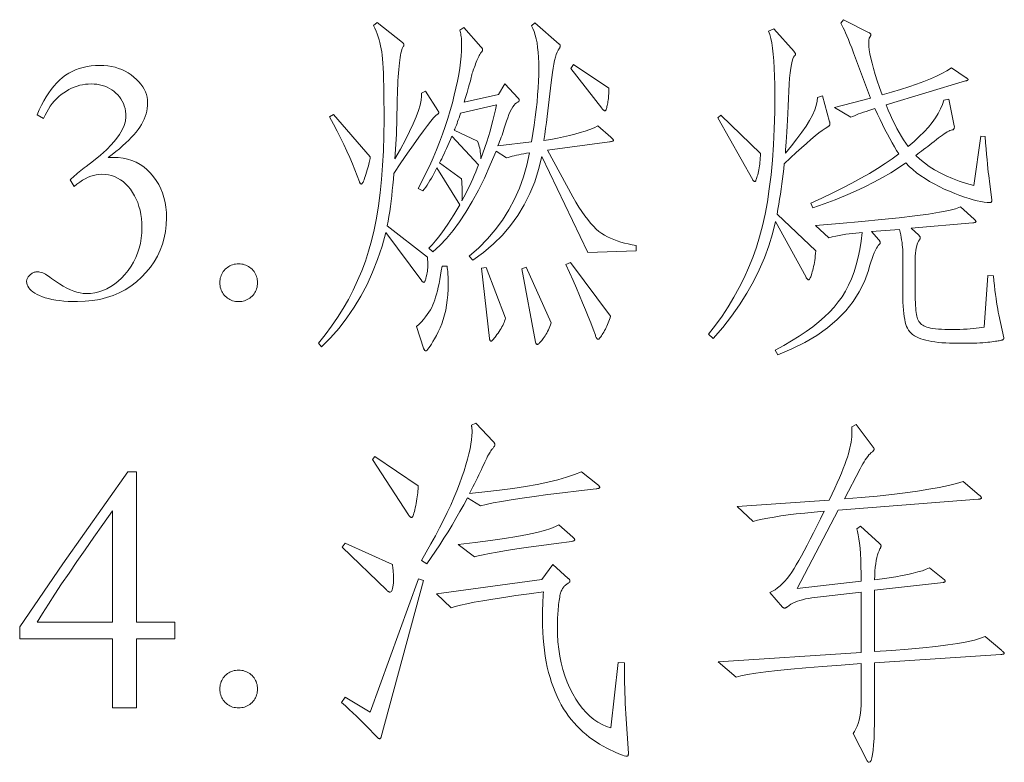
# Model space of a CAD drawing. Extents: x 0 to 1189, y 0 to 841.
# Tile 9 of 132: x 30 to 44, y 69 to 80. Entities that reach past the tile are written whole.
import ezdxf

# ---------------------------------------------------------------- set-up
doc = ezdxf.new("R2010")
doc.units = 0

msp = doc.modelspace()

# ---------------------------------------------------------------- linework, layer by layer
at = {"color": 7, "lineweight": 13}
for points in [[(36.235, 78.595), (36.238, 78.591), (36.24, 78.587), (36.243, 78.583), (36.245, 78.579), (36.246, 78.576), (36.248, 78.573), (36.249, 78.569), (36.25, 78.566), (36.25, 78.563), (36.25, 78.561), (36.25, 78.558), (36.25, 78.556), (36.248, 78.553), (36.247, 78.551), (36.245, 78.548), (36.243, 78.546), (36.24, 78.544), (36.237, 78.541), (36.233, 78.539), (36.229, 78.537), (36.207, 78.52), (36.175, 78.487), (36.135, 78.44), (36.085, 78.376), (36.026, 78.298), (35.958, 78.204), (35.881, 78.095), (35.795, 77.971), (35.7, 77.831), (35.596, 77.676), (35.589, 77.592), (35.582, 77.509), (35.574, 77.428), (35.565, 77.35), (35.556, 77.273), (35.546, 77.198), (35.536, 77.124), (35.525, 77.053), (35.513, 76.984), (35.501, 76.916), (36.087, 76.457), (36.088, 76.424), (36.09, 76.392), (36.09, 76.362), (36.09, 76.333), (36.089, 76.306), (36.087, 76.28), (36.085, 76.255), (36.082, 76.232), (36.078, 76.211), (36.074, 76.19), (36.069, 76.172), (36.064, 76.155), (36.06, 76.141), (36.056, 76.128), (36.052, 76.117), (36.048, 76.108), (36.044, 76.102), (36.041, 76.097), (36.037, 76.094), (36.034, 76.093), (36.031, 76.093), (36.028, 76.094), (36.024, 76.095), (36.021, 76.096), (36.018, 76.098), (36.015, 76.1), (36.012, 76.103), (36.009, 76.106), (36.005, 76.11), (36.002, 76.114), (35.48, 76.816), (35.424, 76.617), (35.359, 76.425), (35.287, 76.241), (35.206, 76.063), (35.117, 75.893), (35.019, 75.731), (34.913, 75.575), (34.799, 75.427), (34.676, 75.287), (34.545, 75.153), (34.498, 75.206), (34.596, 75.329), (34.689, 75.454), (34.776, 75.582), (34.858, 75.712), (34.934, 75.845), (35.004, 75.98), (35.069, 76.118), (35.128, 76.258), (35.181, 76.401), (35.229, 76.547), (35.272, 76.698), (35.31, 76.858), (35.343, 77.027), (35.372, 77.206), (35.397, 77.393), (35.417, 77.589), (35.433, 77.794), (35.444, 78.008), (35.451, 78.231), (35.453, 78.463), (35.453, 78.598), (35.452, 78.723), (35.451, 78.84), (35.449, 78.947), (35.447, 79.045), (35.444, 79.134), (35.44, 79.214), (35.436, 79.284), (35.432, 79.345), (35.427, 79.397), (35.421, 79.445), (35.413, 79.491), (35.404, 79.536), (35.394, 79.581), (35.382, 79.624), (35.369, 79.667), (35.354, 79.709), (35.337, 79.75), (35.319, 79.791), (35.3, 79.83), (35.353, 79.873), (35.722, 79.582), (35.726, 79.579), (35.73, 79.576), (35.733, 79.573), (35.736, 79.57), (35.738, 79.566), (35.74, 79.563), (35.742, 79.56), (35.743, 79.557), (35.743, 79.554), (35.744, 79.551), (35.743, 79.547), (35.743, 79.544), (35.743, 79.541), (35.742, 79.539), (35.741, 79.536), (35.74, 79.533), (35.738, 79.531), (35.737, 79.529), (35.735, 79.526), (35.733, 79.524), (35.726, 79.513), (35.719, 79.498), (35.712, 79.479), (35.706, 79.456), (35.699, 79.429), (35.693, 79.399), (35.688, 79.364), (35.682, 79.326), (35.677, 79.285), (35.672, 79.239), (35.668, 79.19), (35.664, 79.138), (35.66, 79.084), (35.656, 79.027), (35.653, 78.967), (35.65, 78.904), (35.648, 78.838), (35.646, 78.769), (35.645, 78.698), (35.643, 78.624), (35.642, 78.549), (35.64, 78.474), (35.638, 78.399), (35.636, 78.325), (35.633, 78.251), (35.629, 78.178), (35.626, 78.105), (35.621, 78.032), (35.617, 77.96), (35.612, 77.888), (35.692, 78.032), (35.764, 78.166), (35.826, 78.289), (35.879, 78.401), (35.922, 78.503), (35.956, 78.593), (35.98, 78.673), (35.995, 78.742), (36.001, 78.801), (35.997, 78.848), (36.055, 78.875)], [(39.127, 76.552), (38.42, 76.526), (37.75, 77.925), (37.704, 77.737), (37.647, 77.557), (37.577, 77.385), (37.495, 77.222), (37.401, 77.067), (37.295, 76.92), (37.176, 76.781), (37.045, 76.651), (36.902, 76.529), (36.747, 76.415), (36.694, 76.473), (36.832, 76.595), (36.959, 76.724), (37.074, 76.859), (37.179, 77), (37.272, 77.147), (37.354, 77.301), (37.425, 77.461), (37.484, 77.627), (37.533, 77.799), (37.57, 77.977), (37.529, 77.971), (37.489, 77.964), (37.452, 77.957), (37.416, 77.95), (37.381, 77.943), (37.349, 77.936), (37.318, 77.928), (37.29, 77.92), (37.263, 77.912), (37.238, 77.903), (37.084, 78.004), (37, 77.801), (36.914, 77.611), (36.827, 77.433), (36.737, 77.267), (36.646, 77.114), (36.554, 76.974), (36.459, 76.846), (36.363, 76.73), (36.265, 76.627), (36.166, 76.536), (36.108, 76.589), (36.155, 76.641), (36.202, 76.695), (36.248, 76.752), (36.294, 76.812), (36.339, 76.874), (36.383, 76.939), (36.427, 77.006), (36.471, 77.076), (36.514, 77.148), (36.557, 77.222), (36.224, 77.761), (36.204, 77.72), (36.184, 77.682), (36.163, 77.644), (36.143, 77.608), (36.122, 77.574), (36.102, 77.54), (36.081, 77.509), (36.06, 77.479), (36.039, 77.45), (36.018, 77.423), (35.949, 77.46), (36.008, 77.571), (36.064, 77.683), (36.118, 77.795), (36.169, 77.907), (36.217, 78.02), (36.262, 78.134), (36.305, 78.248), (36.345, 78.362), (36.382, 78.477), (36.417, 78.592), (36.448, 78.706), (36.477, 78.815), (36.501, 78.92), (36.523, 79.021), (36.541, 79.118), (36.556, 79.211), (36.568, 79.299), (36.576, 79.384), (36.581, 79.464), (36.583, 79.54), (36.583, 79.568), (36.582, 79.594), (36.581, 79.62), (36.579, 79.644), (36.576, 79.667), (36.573, 79.688), (36.57, 79.708), (36.566, 79.727), (36.562, 79.745), (36.557, 79.762), (36.615, 79.799), (36.863, 79.519), (36.868, 79.514), (36.872, 79.509), (36.876, 79.504), (36.88, 79.499), (36.883, 79.495), (36.885, 79.491), (36.887, 79.487), (36.888, 79.483), (36.889, 79.48), (36.889, 79.477), (36.889, 79.473), (36.888, 79.47), (36.887, 79.467), (36.886, 79.463), (36.884, 79.459), (36.882, 79.456), (36.879, 79.452), (36.876, 79.448), (36.872, 79.444), (36.868, 79.44), (36.864, 79.434), (36.858, 79.427), (36.853, 79.418), (36.846, 79.407), (36.84, 79.393), (36.832, 79.378), (36.824, 79.361), (36.816, 79.342), (36.806, 79.32), (36.797, 79.297), (36.787, 79.273), (36.778, 79.249), (36.769, 79.226), (36.761, 79.203), (36.753, 79.18), (36.746, 79.158), (36.739, 79.136), (36.733, 79.115), (36.728, 79.094), (36.723, 79.073), (36.718, 79.051), (36.711, 79.026), (36.704, 78.997), (36.695, 78.966), (36.685, 78.932), (36.674, 78.895), (36.662, 78.855), (36.649, 78.812), (36.635, 78.766), (36.62, 78.716), (37.121, 78.827), (37.211, 78.98), (37.406, 78.775), (37.409, 78.771), (37.412, 78.768), (37.415, 78.765), (37.417, 78.762), (37.418, 78.759), (37.42, 78.756), (37.421, 78.752), (37.422, 78.749), (37.422, 78.746), (37.422, 78.743), (37.422, 78.74), (37.421, 78.737), (37.42, 78.734), (37.419, 78.731), (37.417, 78.728), (37.415, 78.726), (37.412, 78.723), (37.409, 78.721), (37.405, 78.719), (37.401, 78.716), (37.383, 78.706), (37.365, 78.691), (37.347, 78.671), (37.329, 78.645), (37.31, 78.613), (37.292, 78.577), (37.273, 78.535), (37.254, 78.488), (37.235, 78.436), (37.216, 78.379), (37.209, 78.352), (37.2, 78.324), (37.191, 78.296), (37.182, 78.267), (37.172, 78.237), (37.161, 78.207), (37.149, 78.176), (37.137, 78.144), (37.124, 78.111), (37.111, 78.078), (37.602, 78.136), (37.622, 78.259), (37.64, 78.379), (37.656, 78.496), (37.669, 78.608), (37.681, 78.716), (37.69, 78.821), (37.698, 78.922), (37.703, 79.019), (37.706, 79.113), (37.707, 79.202), (37.706, 79.287), (37.703, 79.367), (37.698, 79.442), (37.69, 79.512), (37.681, 79.577), (37.669, 79.637), (37.656, 79.691), (37.64, 79.741), (37.622, 79.786), (37.602, 79.825), (37.649, 79.867), (38.003, 79.561), (38.006, 79.559), (38.009, 79.557), (38.011, 79.554), (38.013, 79.552), (38.015, 79.549), (38.016, 79.547), (38.017, 79.544), (38.018, 79.541), (38.019, 79.538), (38.019, 79.535), (38.019, 79.531), (38.018, 79.528), (38.017, 79.524), (38.016, 79.52), (38.015, 79.516), (38.013, 79.512), (38.011, 79.507), (38.009, 79.503), (38.006, 79.498), (38.003, 79.492), (37.989, 79.47), (37.975, 79.442), (37.962, 79.408), (37.949, 79.368), (37.937, 79.322), (37.926, 79.269), (37.915, 79.211), (37.905, 79.146), (37.896, 79.076), (37.887, 78.999), (37.878, 78.919), (37.869, 78.838), (37.86, 78.756), (37.85, 78.673), (37.839, 78.589), (37.829, 78.504), (37.817, 78.419), (37.806, 78.332), (37.794, 78.245), (37.781, 78.157), (37.881, 78.173), (37.977, 78.191), (38.067, 78.209), (38.153, 78.229), (38.234, 78.249), (38.31, 78.271), (38.382, 78.294), (38.449, 78.317), (38.511, 78.342), (38.568, 78.368), (38.758, 78.204), (38.765, 78.198), (38.771, 78.192), (38.777, 78.187), (38.782, 78.182), (38.786, 78.177), (38.789, 78.173), (38.792, 78.169), (38.793, 78.166), (38.795, 78.162), (38.795, 78.16), (38.794, 78.157), (38.793, 78.154), (38.79, 78.152), (38.786, 78.149), (38.78, 78.147), (38.774, 78.145), (38.766, 78.142), (38.758, 78.14), (38.748, 78.138), (38.737, 78.136), (37.834, 78.014), (38.204, 77.339), (38.248, 77.261), (38.291, 77.189), (38.335, 77.122), (38.377, 77.061), (38.419, 77.005), (38.461, 76.954), (38.502, 76.909), (38.543, 76.869), (38.583, 76.835), (38.623, 76.805), (38.664, 76.78), (38.707, 76.756), (38.752, 76.734), (38.799, 76.714), (38.848, 76.696), (38.9, 76.679), (38.953, 76.665), (39.009, 76.652), (39.067, 76.641), (39.127, 76.631)], [(44.206, 78.215), (44.213, 78.122), (44.22, 78.035), (44.227, 77.955), (44.234, 77.88), (44.24, 77.812), (44.246, 77.751), (44.252, 77.695), (44.258, 77.646), (44.264, 77.603), (44.269, 77.566), (44.306, 77.291), (44.306, 77.284), (44.305, 77.278), (44.303, 77.272), (44.301, 77.267), (44.298, 77.263), (44.295, 77.26), (44.291, 77.257), (44.286, 77.256), (44.281, 77.255), (44.275, 77.254), (44.234, 77.256), (44.19, 77.261), (44.142, 77.269), (44.09, 77.28), (44.033, 77.295), (43.972, 77.313), (43.908, 77.334), (43.839, 77.359), (43.766, 77.387), (43.689, 77.418), (43.611, 77.451), (43.536, 77.487), (43.465, 77.524), (43.396, 77.562), (43.331, 77.603), (43.269, 77.645), (43.209, 77.688), (43.153, 77.734), (43.1, 77.781), (43.05, 77.83), (42.944, 77.757), (42.832, 77.687), (42.713, 77.618), (42.588, 77.55), (42.456, 77.484), (42.317, 77.419), (42.173, 77.356), (42.021, 77.294), (41.863, 77.234), (41.698, 77.175), (41.667, 77.244), (41.827, 77.317), (41.98, 77.391), (42.126, 77.463), (42.265, 77.536), (42.396, 77.608), (42.521, 77.679), (42.639, 77.751), (42.75, 77.821), (42.853, 77.892), (42.949, 77.962), (42.917, 78.013), (42.885, 78.067), (42.852, 78.125), (42.818, 78.186), (42.783, 78.251), (42.748, 78.318), (42.712, 78.389), (42.676, 78.463), (42.639, 78.541), (42.601, 78.621), (42.556, 78.608), (42.513, 78.594), (42.472, 78.581), (42.434, 78.568), (42.398, 78.555), (42.364, 78.543), (42.333, 78.531), (42.304, 78.518), (42.277, 78.506), (42.253, 78.495), (42.015, 78.637), (42.538, 78.775), (42.29, 79.434), (42.263, 79.504), (42.238, 79.568), (42.215, 79.626), (42.194, 79.678), (42.175, 79.723), (42.157, 79.763), (42.141, 79.797), (42.127, 79.825), (42.115, 79.846), (42.105, 79.862), (42.142, 79.915), (42.517, 79.725), (42.522, 79.722), (42.526, 79.718), (42.53, 79.715), (42.533, 79.712), (42.536, 79.71), (42.539, 79.707), (42.541, 79.704), (42.542, 79.701), (42.543, 79.698), (42.543, 79.696), (42.543, 79.693), (42.542, 79.69), (42.542, 79.687), (42.54, 79.684), (42.539, 79.681), (42.537, 79.677), (42.535, 79.673), (42.533, 79.67), (42.53, 79.666), (42.527, 79.661), (42.524, 79.657), (42.521, 79.651), (42.519, 79.644), (42.517, 79.637), (42.515, 79.628), (42.514, 79.619), (42.513, 79.609), (42.512, 79.597), (42.511, 79.585), (42.511, 79.572), (42.513, 79.527), (42.519, 79.476), (42.529, 79.418), (42.543, 79.353), (42.56, 79.281), (42.582, 79.203), (42.607, 79.118), (42.636, 79.026), (42.67, 78.927), (42.707, 78.822), (42.844, 78.86), (42.973, 78.898), (43.094, 78.937), (43.208, 78.976), (43.312, 79.015), (43.409, 79.054), (43.498, 79.093), (43.578, 79.133), (43.651, 79.173), (43.715, 79.213), (43.931, 79.07), (43.936, 79.067), (43.941, 79.064), (43.945, 79.061), (43.948, 79.058), (43.951, 79.056), (43.954, 79.053), (43.955, 79.051), (43.957, 79.048), (43.958, 79.046), (43.958, 79.044), (43.957, 79.042), (43.956, 79.04), (43.954, 79.037), (43.952, 79.035), (43.949, 79.033), (43.944, 79.031), (43.94, 79.029), (43.934, 79.027), (43.928, 79.025), (43.921, 79.023), (42.765, 78.674), (42.795, 78.599), (42.827, 78.527), (42.858, 78.458), (42.89, 78.393), (42.922, 78.331), (42.954, 78.273), (42.987, 78.217), (43.02, 78.166), (43.053, 78.117), (43.087, 78.072), (43.171, 78.144), (43.248, 78.214), (43.317, 78.284), (43.38, 78.352), (43.435, 78.419), (43.483, 78.486), (43.524, 78.552), (43.558, 78.616), (43.585, 78.68), (43.604, 78.743), (43.678, 78.759), (43.757, 78.368), (43.758, 78.358), (43.758, 78.349), (43.757, 78.341), (43.755, 78.333), (43.752, 78.327), (43.748, 78.322), (43.744, 78.317), (43.739, 78.314), (43.732, 78.311), (43.725, 78.31), (43.711, 78.307), (43.694, 78.301), (43.676, 78.293), (43.656, 78.283), (43.634, 78.27), (43.61, 78.255), (43.584, 78.237), (43.557, 78.217), (43.527, 78.195), (43.496, 78.17), (43.464, 78.144), (43.432, 78.119), (43.401, 78.095), (43.371, 78.071), (43.341, 78.048), (43.311, 78.025), (43.282, 78.003), (43.253, 77.982), (43.225, 77.961), (43.198, 77.94), (43.257, 77.884), (43.323, 77.83), (43.393, 77.779), (43.47, 77.731), (43.551, 77.686), (43.638, 77.643), (43.731, 77.604), (43.829, 77.567), (43.933, 77.533), (44.042, 77.502), (44.143, 78.22)], [(41.941, 78.431), (41.942, 78.428), (41.943, 78.425), (41.944, 78.421), (41.945, 78.418), (41.945, 78.414), (41.946, 78.41), (41.946, 78.407), (41.946, 78.403), (41.946, 78.399), (41.946, 78.394), (41.946, 78.39), (41.945, 78.386), (41.944, 78.382), (41.941, 78.378), (41.939, 78.375), (41.935, 78.371), (41.931, 78.367), (41.926, 78.364), (41.921, 78.361), (41.915, 78.357), (41.877, 78.334), (41.834, 78.304), (41.785, 78.267), (41.73, 78.223), (41.669, 78.173), (41.603, 78.115), (41.531, 78.051), (41.454, 77.981), (41.37, 77.903), (41.281, 77.819), (41.274, 77.745), (41.265, 77.671), (41.256, 77.598), (41.247, 77.524), (41.236, 77.451), (41.226, 77.377), (41.214, 77.304), (41.202, 77.231), (41.189, 77.158), (41.176, 77.085), (41.741, 76.552), (41.737, 76.515), (41.733, 76.479), (41.729, 76.445), (41.725, 76.412), (41.72, 76.38), (41.715, 76.351), (41.709, 76.322), (41.703, 76.295), (41.697, 76.27), (41.69, 76.246), (41.684, 76.224), (41.677, 76.204), (41.671, 76.187), (41.666, 76.172), (41.66, 76.159), (41.655, 76.148), (41.65, 76.14), (41.646, 76.134), (41.641, 76.131), (41.638, 76.13), (41.634, 76.13), (41.63, 76.131), (41.626, 76.133), (41.622, 76.136), (41.618, 76.139), (41.615, 76.143), (41.61, 76.148), (41.606, 76.153), (41.602, 76.16), (41.598, 76.167), (41.155, 76.98), (41.111, 76.801), (41.057, 76.624), (40.993, 76.449), (40.918, 76.276), (40.833, 76.105), (40.737, 75.935), (40.63, 75.767), (40.513, 75.601), (40.385, 75.437), (40.247, 75.275), (40.178, 75.338), (40.279, 75.469), (40.375, 75.602), (40.464, 75.738), (40.548, 75.876), (40.625, 76.017), (40.697, 76.16), (40.762, 76.305), (40.822, 76.453), (40.875, 76.603), (40.922, 76.755), (40.964, 76.914), (41.002, 77.084), (41.035, 77.264), (41.064, 77.455), (41.089, 77.657), (41.109, 77.87), (41.124, 78.093), (41.135, 78.327), (41.142, 78.572), (41.144, 78.827), (41.143, 78.965), (41.14, 79.092), (41.136, 79.209), (41.13, 79.316), (41.122, 79.413), (41.112, 79.5), (41.1, 79.577), (41.087, 79.643), (41.071, 79.7), (41.054, 79.746), (41.128, 79.783), (41.424, 79.45), (41.428, 79.446), (41.431, 79.442), (41.435, 79.438), (41.437, 79.434), (41.44, 79.43), (41.442, 79.427), (41.443, 79.423), (41.444, 79.42), (41.445, 79.416), (41.445, 79.413), (41.445, 79.41), (41.444, 79.407), (41.444, 79.404), (41.442, 79.401), (41.441, 79.399), (41.439, 79.396), (41.437, 79.394), (41.435, 79.391), (41.432, 79.389), (41.429, 79.387), (41.417, 79.372), (41.405, 79.347), (41.395, 79.311), (41.385, 79.265), (41.376, 79.208), (41.367, 79.141), (41.36, 79.063), (41.353, 78.975), (41.347, 78.876), (41.342, 78.767), (41.337, 78.656), (41.333, 78.552), (41.328, 78.455), (41.323, 78.365), (41.319, 78.282), (41.314, 78.206), (41.31, 78.137), (41.306, 78.075), (41.301, 78.02), (41.297, 77.972), (41.386, 78.079), (41.466, 78.18), (41.537, 78.276), (41.598, 78.366), (41.65, 78.45), (41.692, 78.528), (41.725, 78.601), (41.748, 78.668), (41.762, 78.729), (41.767, 78.785), (41.836, 78.806)], [(30.496, 78.479), (30.401, 78.532), (30.432, 78.603), (30.465, 78.67), (30.499, 78.733), (30.534, 78.793), (30.57, 78.849), (30.608, 78.901), (30.647, 78.95), (30.687, 78.995), (30.728, 79.036), (30.771, 79.073), (30.815, 79.106), (30.862, 79.136), (30.911, 79.163), (30.962, 79.186), (31.015, 79.205), (31.07, 79.221), (31.128, 79.234), (31.188, 79.243), (31.25, 79.248), (31.314, 79.25), (31.373, 79.248), (31.429, 79.243), (31.483, 79.234), (31.536, 79.223), (31.586, 79.207), (31.635, 79.189), (31.682, 79.167), (31.727, 79.142), (31.77, 79.113), (31.811, 79.081), (31.849, 79.047), (31.883, 79.012), (31.913, 78.976), (31.939, 78.94), (31.961, 78.903), (31.979, 78.865), (31.993, 78.826), (32.003, 78.787), (32.009, 78.747), (32.011, 78.706), (32.01, 78.665), (32.006, 78.624), (31.999, 78.584), (31.989, 78.545), (31.976, 78.505), (31.961, 78.466), (31.943, 78.428), (31.922, 78.39), (31.898, 78.352), (31.871, 78.315), (31.842, 78.278), (31.809, 78.24), (31.773, 78.201), (31.735, 78.162), (31.693, 78.121), (31.647, 78.08), (31.599, 78.038), (31.548, 77.996), (31.493, 77.953), (31.436, 77.909), (31.511, 77.911), (31.584, 77.908), (31.653, 77.899), (31.72, 77.885), (31.783, 77.865), (31.843, 77.84), (31.9, 77.809), (31.955, 77.772), (32.006, 77.73), (32.054, 77.682), (32.098, 77.63), (32.137, 77.575), (32.172, 77.517), (32.202, 77.456), (32.228, 77.393), (32.249, 77.326), (32.265, 77.257), (32.277, 77.185), (32.284, 77.11), (32.286, 77.032), (32.282, 76.932), (32.271, 76.834), (32.253, 76.739), (32.228, 76.648), (32.195, 76.56), (32.155, 76.475), (32.107, 76.393), (32.053, 76.314), (31.991, 76.239), (31.922, 76.167), (31.847, 76.099), (31.768, 76.039), (31.685, 75.986), (31.598, 75.94), (31.507, 75.901), (31.412, 75.87), (31.313, 75.845), (31.21, 75.827), (31.103, 75.817), (30.992, 75.813), (30.921, 75.814), (30.854, 75.816), (30.79, 75.821), (30.729, 75.827), (30.672, 75.835), (30.618, 75.844), (30.568, 75.856), (30.521, 75.869), (30.478, 75.884), (30.438, 75.9), (30.402, 75.918), (30.37, 75.936), (30.341, 75.955), (30.317, 75.974), (30.296, 75.994), (30.279, 76.015), (30.265, 76.036), (30.256, 76.058), (30.25, 76.08), (30.248, 76.103), (30.249, 76.114), (30.25, 76.124), (30.253, 76.134), (30.256, 76.144), (30.261, 76.154), (30.266, 76.164), (30.273, 76.173), (30.28, 76.183), (30.289, 76.192), (30.298, 76.201), (30.308, 76.21), (30.319, 76.217), (30.329, 76.224), (30.34, 76.23), (30.35, 76.235), (30.361, 76.239), (30.372, 76.242), (30.384, 76.244), (30.395, 76.245), (30.406, 76.246), (30.425, 76.245), (30.443, 76.242), (30.463, 76.237), (30.483, 76.231), (30.503, 76.222), (30.524, 76.212), (30.545, 76.199), (30.567, 76.185), (30.589, 76.169), (30.612, 76.151), (30.671, 76.109), (30.727, 76.071), (30.782, 76.038), (30.835, 76.009), (30.886, 75.985), (30.935, 75.965), (30.982, 75.949), (31.028, 75.938), (31.072, 75.931), (31.114, 75.929), (31.178, 75.932), (31.24, 75.94), (31.3, 75.954), (31.359, 75.974), (31.417, 75.999), (31.473, 76.03), (31.527, 76.066), (31.58, 76.108), (31.632, 76.156), (31.681, 76.209), (31.728, 76.266), (31.77, 76.326), (31.807, 76.388), (31.838, 76.452), (31.865, 76.519), (31.888, 76.588), (31.905, 76.66), (31.917, 76.734), (31.924, 76.811), (31.927, 76.89), (31.925, 76.956), (31.92, 77.02), (31.912, 77.082), (31.9, 77.141), (31.885, 77.198), (31.867, 77.253), (31.845, 77.305), (31.82, 77.354), (31.792, 77.402), (31.761, 77.447), (31.726, 77.488), (31.691, 77.526), (31.653, 77.559), (31.614, 77.587), (31.572, 77.611), (31.53, 77.631), (31.485, 77.646), (31.439, 77.657), (31.391, 77.664), (31.341, 77.666), (31.302, 77.664), (31.262, 77.659), (31.223, 77.65), (31.183, 77.637), (31.143, 77.621), (31.103, 77.601), (31.062, 77.578), (31.022, 77.551), (30.981, 77.521), (30.94, 77.486), (30.882, 77.587), (30.903, 77.606), (30.925, 77.625), (30.947, 77.644), (30.969, 77.663), (30.992, 77.682), (31.016, 77.701), (31.04, 77.72), (31.064, 77.739), (31.089, 77.758), (31.114, 77.777), (31.224, 77.861), (31.323, 77.943), (31.41, 78.021), (31.486, 78.098), (31.549, 78.171), (31.602, 78.242), (31.642, 78.311), (31.671, 78.376), (31.689, 78.44), (31.695, 78.5), (31.693, 78.542), (31.689, 78.583), (31.682, 78.622), (31.671, 78.66), (31.658, 78.695), (31.642, 78.729), (31.623, 78.762), (31.602, 78.792), (31.577, 78.821), (31.549, 78.848), (31.52, 78.873), (31.488, 78.896), (31.456, 78.916), (31.422, 78.933), (31.386, 78.947), (31.35, 78.959), (31.311, 78.969), (31.272, 78.975), (31.23, 78.979), (31.188, 78.98), (31.146, 78.979), (31.104, 78.975), (31.063, 78.969), (31.023, 78.96), (30.983, 78.948), (30.943, 78.934), (30.904, 78.917), (30.865, 78.898), (30.827, 78.876), (30.789, 78.851), (30.753, 78.824), (30.718, 78.795), (30.684, 78.763), (30.652, 78.729), (30.622, 78.693), (30.594, 78.655), (30.567, 78.614), (30.542, 78.571), (30.518, 78.526)], [(38.726, 78.917), (38.726, 78.89), (38.726, 78.864), (38.725, 78.838), (38.723, 78.814), (38.722, 78.79), (38.72, 78.768), (38.717, 78.746), (38.714, 78.724), (38.711, 78.704), (38.708, 78.685), (38.704, 78.667), (38.7, 78.651), (38.697, 78.636), (38.693, 78.624), (38.689, 78.613), (38.686, 78.605), (38.682, 78.598), (38.678, 78.594), (38.675, 78.591), (38.671, 78.59), (38.667, 78.59), (38.663, 78.591), (38.659, 78.593), (38.655, 78.596), (38.65, 78.599), (38.646, 78.603), (38.641, 78.608), (38.636, 78.613), (38.631, 78.62), (38.626, 78.627), (38.172, 79.207), (38.214, 79.265)], [(37.09, 78.674), (36.567, 78.553), (36.556, 78.52), (36.545, 78.489), (36.535, 78.46), (36.525, 78.432), (36.516, 78.406), (36.507, 78.382), (36.499, 78.36), (36.491, 78.34), (36.484, 78.321), (36.477, 78.305), (36.815, 78.146), (36.824, 78.121), (36.832, 78.095), (36.839, 78.07), (36.846, 78.044), (36.851, 78.018), (36.855, 77.992), (36.858, 77.966), (36.861, 77.94), (36.862, 77.914), (36.863, 77.888), (36.894, 77.972), (36.923, 78.054), (36.95, 78.136), (36.975, 78.216), (36.999, 78.295), (37.02, 78.374), (37.04, 78.45), (37.059, 78.526), (37.075, 78.601)], [(35.253, 77.919), (35.252, 77.908), (35.251, 77.893), (35.248, 77.877), (35.244, 77.858), (35.239, 77.837), (35.234, 77.813), (35.227, 77.787), (35.219, 77.759), (35.21, 77.728), (35.2, 77.695), (35.19, 77.662), (35.18, 77.633), (35.171, 77.607), (35.163, 77.585), (35.155, 77.566), (35.148, 77.551), (35.141, 77.539), (35.136, 77.53), (35.13, 77.525), (35.126, 77.523), (35.122, 77.524), (35.118, 77.525), (35.114, 77.526), (35.111, 77.528), (35.107, 77.531), (35.104, 77.535), (35.102, 77.539), (35.099, 77.544), (35.096, 77.549), (35.094, 77.555), (35.063, 77.641), (35.03, 77.728), (34.993, 77.817), (34.954, 77.909), (34.912, 78.002), (34.867, 78.098), (34.82, 78.195), (34.77, 78.295), (34.717, 78.396), (34.661, 78.5), (34.719, 78.537)], [(40.933, 77.967), (40.933, 77.935), (40.932, 77.903), (40.93, 77.872), (40.928, 77.843), (40.925, 77.814), (40.921, 77.786), (40.917, 77.758), (40.913, 77.732), (40.907, 77.706), (40.901, 77.682), (40.895, 77.659), (40.889, 77.638), (40.884, 77.62), (40.878, 77.604), (40.873, 77.591), (40.869, 77.58), (40.865, 77.571), (40.861, 77.565), (40.857, 77.562), (40.854, 77.56), (40.851, 77.561), (40.847, 77.561), (40.844, 77.563), (40.841, 77.565), (40.838, 77.567), (40.835, 77.57), (40.832, 77.573), (40.828, 77.577), (40.825, 77.582), (40.822, 77.587), (40.315, 78.489), (40.357, 78.526)], [(36.831, 77.803), (36.44, 78.22), (36.421, 78.173), (36.401, 78.127), (36.382, 78.083), (36.364, 78.041), (36.345, 78.001), (36.328, 77.963), (36.31, 77.927), (36.293, 77.892), (36.277, 77.86), (36.261, 77.83), (36.583, 77.597), (36.586, 77.557), (36.588, 77.519), (36.59, 77.482), (36.591, 77.448), (36.592, 77.415), (36.592, 77.384), (36.592, 77.356), (36.591, 77.329), (36.59, 77.304), (36.588, 77.281), (36.616, 77.334), (36.644, 77.388), (36.67, 77.441), (36.696, 77.493), (36.72, 77.546), (36.744, 77.598), (36.767, 77.65), (36.789, 77.701), (36.811, 77.752)], [(44.327, 76.188), (44.335, 76.115), (44.342, 76.045), (44.35, 75.979), (44.358, 75.917), (44.366, 75.858), (44.374, 75.803), (44.382, 75.751), (44.39, 75.703), (44.398, 75.659), (44.406, 75.618), (44.48, 75.285), (44.48, 75.281), (44.479, 75.277), (44.478, 75.273), (44.476, 75.27), (44.474, 75.267), (44.471, 75.264), (44.467, 75.261), (44.464, 75.258), (44.459, 75.256), (44.454, 75.253), (44.447, 75.251), (44.438, 75.249), (44.427, 75.246), (44.413, 75.244), (44.397, 75.241), (44.378, 75.238), (44.356, 75.235), (44.332, 75.231), (44.306, 75.228), (44.277, 75.224), (44.245, 75.221), (44.21, 75.218), (44.172, 75.215), (44.13, 75.213), (44.085, 75.21), (44.037, 75.209), (43.985, 75.208), (43.93, 75.207), (43.872, 75.206), (43.81, 75.206), (43.748, 75.206), (43.688, 75.208), (43.632, 75.211), (43.577, 75.214), (43.526, 75.219), (43.476, 75.225), (43.43, 75.232), (43.386, 75.24), (43.345, 75.249), (43.306, 75.259), (43.27, 75.27), (43.236, 75.283), (43.205, 75.298), (43.177, 75.315), (43.151, 75.333), (43.128, 75.353), (43.108, 75.375), (43.09, 75.399), (43.075, 75.424), (43.063, 75.451), (43.052, 75.481), (43.043, 75.515), (43.035, 75.553), (43.027, 75.595), (43.021, 75.641), (43.016, 75.69), (43.013, 75.744), (43.01, 75.802), (43.008, 75.864), (43.008, 75.929), (43.008, 76.505), (43.007, 76.537), (43.006, 76.57), (43.003, 76.603), (43, 76.638), (42.996, 76.673), (42.99, 76.71), (42.984, 76.747), (42.977, 76.785), (42.969, 76.824), (42.96, 76.863), (42.554, 76.832), (42.659, 76.71), (42.663, 76.705), (42.667, 76.7), (42.67, 76.696), (42.673, 76.691), (42.675, 76.687), (42.677, 76.683), (42.678, 76.68), (42.679, 76.677), (42.68, 76.674), (42.68, 76.671), (42.68, 76.668), (42.68, 76.665), (42.679, 76.663), (42.678, 76.66), (42.676, 76.657), (42.675, 76.654), (42.672, 76.651), (42.67, 76.648), (42.667, 76.645), (42.664, 76.642), (42.651, 76.629), (42.638, 76.612), (42.624, 76.588), (42.609, 76.559), (42.593, 76.524), (42.577, 76.484), (42.56, 76.438), (42.543, 76.387), (42.525, 76.33), (42.506, 76.267), (42.448, 76.107), (42.374, 75.956), (42.283, 75.813), (42.176, 75.677), (42.052, 75.55), (41.912, 75.431), (41.755, 75.321), (41.582, 75.218), (41.392, 75.123), (41.186, 75.037), (41.149, 75.106), (41.273, 75.172), (41.389, 75.24), (41.498, 75.308), (41.6, 75.378), (41.696, 75.447), (41.784, 75.518), (41.865, 75.589), (41.94, 75.661), (42.007, 75.734), (42.068, 75.808), (42.123, 75.884), (42.173, 75.966), (42.219, 76.054), (42.26, 76.146), (42.298, 76.245), (42.33, 76.348), (42.358, 76.457), (42.382, 76.571), (42.401, 76.691), (42.416, 76.816), (42.37, 76.813), (42.323, 76.81), (42.275, 76.805), (42.227, 76.799), (42.179, 76.792), (42.13, 76.784), (42.081, 76.775), (42.031, 76.765), (41.981, 76.754), (41.931, 76.742), (41.735, 76.922), (42.088, 76.95), (42.409, 76.978), (42.699, 77.006), (42.957, 77.033), (43.184, 77.06), (43.38, 77.087), (43.544, 77.113), (43.676, 77.139), (43.777, 77.165), (43.847, 77.191), (44.048, 77.011), (44.053, 77.006), (44.057, 77.001), (44.061, 76.997), (44.064, 76.993), (44.067, 76.989), (44.07, 76.985), (44.072, 76.982), (44.073, 76.979), (44.074, 76.977), (44.074, 76.974), (44.073, 76.972), (44.072, 76.97), (44.07, 76.968), (44.066, 76.967), (44.062, 76.965), (44.057, 76.964), (44.051, 76.962), (44.043, 76.961), (44.035, 76.96), (44.026, 76.959), (43.129, 76.879), (43.24, 76.779), (43.244, 76.775), (43.247, 76.771), (43.251, 76.767), (43.253, 76.763), (43.256, 76.759), (43.258, 76.756), (43.259, 76.752), (43.26, 76.749), (43.261, 76.745), (43.261, 76.742), (43.261, 76.739), (43.261, 76.736), (43.26, 76.733), (43.259, 76.729), (43.258, 76.726), (43.257, 76.723), (43.256, 76.72), (43.254, 76.717), (43.252, 76.714), (43.25, 76.71), (43.238, 76.694), (43.228, 76.673), (43.218, 76.649), (43.21, 76.622), (43.203, 76.59), (43.197, 76.555), (43.193, 76.516), (43.19, 76.474), (43.188, 76.428), (43.187, 76.378), (43.187, 76.003), (43.187, 75.947), (43.188, 75.894), (43.189, 75.845), (43.191, 75.799), (43.193, 75.758), (43.196, 75.719), (43.199, 75.684), (43.202, 75.653), (43.206, 75.626), (43.211, 75.602), (43.216, 75.58), (43.223, 75.56), (43.232, 75.541), (43.242, 75.524), (43.254, 75.508), (43.267, 75.493), (43.282, 75.48), (43.298, 75.468), (43.316, 75.458), (43.335, 75.449), (43.357, 75.441), (43.383, 75.434), (43.412, 75.427), (43.446, 75.422), (43.483, 75.417), (43.525, 75.413), (43.57, 75.41), (43.619, 75.408), (43.671, 75.407), (43.728, 75.406), (43.785, 75.407), (43.84, 75.408), (43.893, 75.41), (43.943, 75.412), (43.99, 75.416), (44.035, 75.42), (44.078, 75.425), (44.118, 75.43), (44.155, 75.436), (44.19, 75.443), (44.248, 76.193)], [(33.336, 75.813), (33.313, 75.814), (33.291, 75.816), (33.27, 75.82), (33.249, 75.826), (33.229, 75.833), (33.21, 75.841), (33.192, 75.852), (33.174, 75.864), (33.157, 75.877), (33.141, 75.892), (33.126, 75.908), (33.113, 75.925), (33.101, 75.943), (33.09, 75.961), (33.082, 75.981), (33.075, 76), (33.069, 76.021), (33.065, 76.042), (33.063, 76.065), (33.062, 76.087), (33.063, 76.11), (33.065, 76.132), (33.069, 76.154), (33.075, 76.174), (33.082, 76.194), (33.09, 76.214), (33.101, 76.232), (33.113, 76.25), (33.126, 76.267), (33.141, 76.283), (33.157, 76.298), (33.174, 76.311), (33.192, 76.323), (33.21, 76.333), (33.229, 76.342), (33.249, 76.349), (33.27, 76.355), (33.291, 76.359), (33.313, 76.361), (33.336, 76.362), (33.359, 76.361), (33.381, 76.359), (33.403, 76.355), (33.423, 76.349), (33.443, 76.342), (33.462, 76.333), (33.481, 76.323), (33.499, 76.311), (33.515, 76.298), (33.532, 76.283), (33.547, 76.267), (33.56, 76.25), (33.572, 76.232), (33.582, 76.214), (33.591, 76.194), (33.598, 76.174), (33.604, 76.154), (33.608, 76.132), (33.61, 76.11), (33.611, 76.087), (33.61, 76.065), (33.608, 76.042), (33.604, 76.021), (33.598, 76), (33.591, 75.981), (33.582, 75.961), (33.572, 75.943), (33.56, 75.925), (33.547, 75.908), (33.532, 75.892), (33.515, 75.877), (33.499, 75.864), (33.481, 75.852), (33.462, 75.841), (33.443, 75.833), (33.423, 75.826), (33.403, 75.82), (33.381, 75.816), (33.359, 75.814)], [(36.372, 76.33), (36.375, 76.304), (36.377, 76.278), (36.38, 76.252), (36.382, 76.226), (36.384, 76.201), (36.385, 76.176), (36.386, 76.151), (36.387, 76.126), (36.387, 76.101), (36.388, 76.077), (36.386, 75.993), (36.382, 75.912), (36.375, 75.834), (36.364, 75.759), (36.351, 75.687), (36.335, 75.618), (36.316, 75.552), (36.295, 75.489), (36.27, 75.429), (36.242, 75.372), (36.215, 75.32), (36.189, 75.272), (36.165, 75.231), (36.144, 75.195), (36.124, 75.164), (36.107, 75.139), (36.092, 75.12), (36.079, 75.106), (36.069, 75.098), (36.06, 75.095), (36.057, 75.095), (36.054, 75.097), (36.051, 75.099), (36.048, 75.102), (36.044, 75.106), (36.041, 75.11), (36.038, 75.116), (36.035, 75.122), (36.032, 75.129), (36.029, 75.137), (35.928, 75.449), (35.964, 75.484), (35.998, 75.519), (36.029, 75.553), (36.057, 75.589), (36.083, 75.624), (36.107, 75.659), (36.129, 75.694), (36.148, 75.729), (36.165, 75.764), (36.179, 75.8), (36.192, 75.837), (36.205, 75.878), (36.218, 75.922), (36.23, 75.97), (36.242, 76.021), (36.254, 76.076), (36.265, 76.134), (36.276, 76.196), (36.287, 76.261), (36.298, 76.33)], [(37.222, 75.57), (37.216, 75.55), (37.209, 75.529), (37.201, 75.509), (37.192, 75.487), (37.181, 75.466), (37.17, 75.444), (37.158, 75.422), (37.144, 75.4), (37.129, 75.377), (37.113, 75.354), (37.098, 75.332), (37.083, 75.312), (37.07, 75.294), (37.058, 75.279), (37.048, 75.267), (37.038, 75.256), (37.03, 75.248), (37.023, 75.242), (37.018, 75.239), (37.013, 75.238), (37.01, 75.238), (37.006, 75.239), (37.003, 75.241), (37.001, 75.243), (36.998, 75.247), (36.996, 75.251), (36.994, 75.256), (36.992, 75.261), (36.991, 75.267), (36.989, 75.275), (36.873, 76.299), (36.942, 76.309)], [(37.887, 75.502), (37.877, 75.475), (37.867, 75.449), (37.857, 75.424), (37.846, 75.4), (37.835, 75.377), (37.823, 75.355), (37.811, 75.334), (37.799, 75.314), (37.786, 75.295), (37.773, 75.277), (37.761, 75.261), (37.749, 75.246), (37.738, 75.233), (37.728, 75.221), (37.719, 75.212), (37.71, 75.204), (37.703, 75.198), (37.697, 75.194), (37.691, 75.191), (37.686, 75.19), (37.682, 75.19), (37.678, 75.191), (37.675, 75.193), (37.672, 75.195), (37.669, 75.198), (37.667, 75.201), (37.664, 75.206), (37.663, 75.21), (37.661, 75.216), (37.66, 75.222), (37.459, 76.288), (37.523, 76.314)], [(38.753, 75.602), (38.745, 75.577), (38.737, 75.552), (38.728, 75.528), (38.719, 75.504), (38.709, 75.48), (38.699, 75.457), (38.688, 75.435), (38.677, 75.413), (38.665, 75.391), (38.652, 75.37), (38.64, 75.349), (38.629, 75.332), (38.618, 75.316), (38.609, 75.302), (38.6, 75.29), (38.592, 75.281), (38.586, 75.273), (38.58, 75.268), (38.575, 75.265), (38.571, 75.264), (38.567, 75.265), (38.563, 75.266), (38.559, 75.269), (38.555, 75.273), (38.551, 75.278), (38.547, 75.285), (38.543, 75.292), (38.539, 75.301), (38.535, 75.311), (38.531, 75.322), (38.498, 75.41), (38.463, 75.502), (38.426, 75.596), (38.386, 75.695), (38.345, 75.796), (38.301, 75.9), (38.255, 76.008), (38.207, 76.119), (38.156, 76.234), (38.103, 76.351), (38.167, 76.383)], [(38.563, 73.152), (38.569, 73.147), (38.574, 73.142), (38.579, 73.137), (38.583, 73.133), (38.586, 73.129), (38.589, 73.124), (38.591, 73.121), (38.593, 73.117), (38.594, 73.113), (38.594, 73.11), (38.594, 73.107), (38.592, 73.104), (38.59, 73.102), (38.586, 73.099), (38.581, 73.097), (38.575, 73.095), (38.568, 73.093), (38.56, 73.092), (38.552, 73.09), (38.541, 73.089), (38.288, 73.06), (38.053, 73.032), (37.838, 73.005), (37.641, 72.978), (37.463, 72.953), (37.304, 72.929), (37.164, 72.905), (37.043, 72.883), (36.941, 72.861), (36.857, 72.841), (36.667, 72.957), (36.613, 72.856), (36.558, 72.756), (36.501, 72.658), (36.444, 72.56), (36.385, 72.463), (36.325, 72.368), (36.265, 72.273), (36.203, 72.18), (36.14, 72.088), (36.076, 71.996), (35.997, 72.044), (36.069, 72.167), (36.137, 72.288), (36.202, 72.406), (36.263, 72.521), (36.32, 72.634), (36.374, 72.745), (36.424, 72.852), (36.47, 72.958), (36.512, 73.06), (36.551, 73.16), (36.586, 73.257), (36.618, 73.348), (36.646, 73.435), (36.67, 73.518), (36.69, 73.595), (36.706, 73.668), (36.719, 73.736), (36.729, 73.8), (36.734, 73.858), (36.736, 73.913), (36.736, 73.925), (36.736, 73.937), (36.735, 73.948), (36.734, 73.959), (36.733, 73.969), (36.732, 73.979), (36.731, 73.988), (36.729, 73.997), (36.727, 74.005), (36.725, 74.013), (36.789, 74.044), (37.042, 73.775), (37.047, 73.77), (37.052, 73.765), (37.056, 73.76), (37.059, 73.755), (37.062, 73.751), (37.064, 73.746), (37.066, 73.742), (37.068, 73.738), (37.068, 73.734), (37.069, 73.73), (37.068, 73.726), (37.067, 73.722), (37.065, 73.717), (37.062, 73.711), (37.058, 73.705), (37.053, 73.698), (37.048, 73.69), (37.042, 73.682), (37.034, 73.674), (37.026, 73.664), (37.018, 73.654), (37.008, 73.64), (36.998, 73.624), (36.987, 73.606), (36.975, 73.585), (36.962, 73.562), (36.949, 73.536), (36.935, 73.507), (36.92, 73.476), (36.905, 73.443), (36.889, 73.407), (36.871, 73.37), (36.853, 73.332), (36.834, 73.291), (36.814, 73.25), (36.793, 73.207), (36.771, 73.163), (36.748, 73.117), (36.724, 73.069), (36.699, 73.02), (36.923, 73.043), (37.133, 73.067), (37.329, 73.093), (37.512, 73.122), (37.682, 73.152), (37.839, 73.185), (37.982, 73.22), (38.111, 73.257), (38.228, 73.296), (38.33, 73.337)], [(44.449, 70.735), (44.456, 70.728), (44.462, 70.723), (44.468, 70.717), (44.472, 70.713), (44.476, 70.708), (44.48, 70.704), (44.482, 70.701), (44.484, 70.697), (44.485, 70.695), (44.486, 70.692), (44.485, 70.69), (44.484, 70.688), (44.481, 70.686), (44.477, 70.685), (44.472, 70.683), (44.467, 70.682), (44.46, 70.68), (44.452, 70.679), (44.443, 70.678), (44.433, 70.676), (42.596, 70.555), (42.596, 69.811), (42.595, 69.677), (42.593, 69.558), (42.589, 69.453), (42.583, 69.361), (42.576, 69.284), (42.567, 69.221), (42.557, 69.172), (42.545, 69.137), (42.532, 69.116), (42.517, 69.109), (42.513, 69.109), (42.51, 69.109), (42.508, 69.11), (42.505, 69.112), (42.502, 69.114), (42.499, 69.116), (42.497, 69.119), (42.495, 69.122), (42.492, 69.126), (42.49, 69.13), (42.284, 69.526), (42.306, 69.558), (42.326, 69.594), (42.344, 69.633), (42.359, 69.675), (42.371, 69.721), (42.382, 69.77), (42.39, 69.823), (42.396, 69.879), (42.399, 69.938), (42.4, 70.001), (42.4, 70.544), (42.108, 70.524), (41.839, 70.505), (41.596, 70.485), (41.377, 70.465), (41.182, 70.446), (41.012, 70.426), (40.867, 70.407), (40.747, 70.387), (40.651, 70.368), (40.579, 70.349), (40.321, 70.571), (42.4, 70.708), (42.4, 71.584), (41.683, 71.5), (41.635, 71.493), (41.591, 71.485), (41.549, 71.475), (41.509, 71.465), (41.473, 71.452), (41.439, 71.439), (41.407, 71.425), (41.378, 71.409), (41.352, 71.392), (41.329, 71.373), (41.324, 71.369), (41.319, 71.366), (41.314, 71.363), (41.309, 71.36), (41.305, 71.357), (41.301, 71.356), (41.297, 71.354), (41.293, 71.353), (41.29, 71.352), (41.287, 71.352), (41.283, 71.352), (41.28, 71.353), (41.277, 71.354), (41.274, 71.355), (41.271, 71.356), (41.268, 71.358), (41.264, 71.36), (41.261, 71.362), (41.258, 71.365), (41.255, 71.368), (41.07, 71.579), (41.109, 71.598), (41.147, 71.62), (41.184, 71.646), (41.22, 71.675), (41.256, 71.709), (41.291, 71.745), (41.325, 71.785), (41.359, 71.829), (41.392, 71.877), (41.424, 71.928), (41.457, 71.983), (41.492, 72.045), (41.53, 72.114), (41.57, 72.188), (41.613, 72.268), (41.658, 72.355), (41.705, 72.447), (41.755, 72.546), (41.807, 72.651), (41.862, 72.762), (41.718, 72.749), (41.582, 72.736), (41.456, 72.722), (41.339, 72.708), (41.231, 72.693), (41.132, 72.678), (41.042, 72.663), (40.962, 72.647), (40.89, 72.631), (40.827, 72.614), (40.595, 72.83), (41.936, 72.925), (41.978, 73.013), (42.016, 73.096), (42.052, 73.174), (42.085, 73.248), (42.114, 73.317), (42.141, 73.382), (42.164, 73.442), (42.184, 73.498), (42.201, 73.549), (42.216, 73.596), (42.228, 73.64), (42.238, 73.683), (42.247, 73.725), (42.254, 73.766), (42.259, 73.806), (42.263, 73.845), (42.266, 73.883), (42.266, 73.92), (42.266, 73.956), (42.263, 73.992), (42.327, 74.023), (42.575, 73.696), (42.578, 73.693), (42.58, 73.69), (42.583, 73.687), (42.585, 73.683), (42.587, 73.68), (42.588, 73.677), (42.589, 73.674), (42.59, 73.671), (42.59, 73.668), (42.59, 73.664), (42.59, 73.661), (42.589, 73.658), (42.588, 73.654), (42.586, 73.651), (42.584, 73.647), (42.581, 73.644), (42.578, 73.64), (42.574, 73.636), (42.569, 73.632), (42.564, 73.627), (42.548, 73.615), (42.532, 73.599), (42.515, 73.581), (42.497, 73.56), (42.48, 73.536), (42.461, 73.51), (42.443, 73.481), (42.424, 73.45), (42.404, 73.416), (42.385, 73.379), (42.158, 72.941), (42.403, 72.962), (42.632, 72.983), (42.846, 73.006), (43.043, 73.03), (43.224, 73.055), (43.389, 73.081), (43.538, 73.107), (43.671, 73.135), (43.788, 73.164), (43.889, 73.195), (44.121, 72.994), (44.127, 72.989), (44.133, 72.984), (44.138, 72.979), (44.142, 72.975), (44.145, 72.971), (44.148, 72.967), (44.15, 72.963), (44.152, 72.96), (44.153, 72.957), (44.153, 72.954), (44.153, 72.952), (44.151, 72.949), (44.149, 72.947), (44.145, 72.945), (44.141, 72.943), (44.136, 72.941), (44.13, 72.94), (44.123, 72.938), (44.115, 72.937), (44.106, 72.936), (42.068, 72.778), (41.471, 71.637), (42.4, 71.743), (42.4, 71.855), (42.398, 71.959), (42.395, 72.056), (42.39, 72.144), (42.385, 72.225), (42.378, 72.297), (42.369, 72.362), (42.36, 72.419), (42.349, 72.467), (42.337, 72.508), (42.39, 72.545), (42.664, 72.297), (42.669, 72.293), (42.674, 72.289), (42.678, 72.285), (42.681, 72.281), (42.684, 72.277), (42.687, 72.273), (42.688, 72.269), (42.69, 72.265), (42.691, 72.261), (42.691, 72.258), (42.691, 72.254), (42.69, 72.25), (42.689, 72.246), (42.688, 72.241), (42.687, 72.237), (42.685, 72.233), (42.683, 72.228), (42.681, 72.223), (42.678, 72.218), (42.675, 72.213), (42.662, 72.188), (42.65, 72.159), (42.639, 72.126), (42.629, 72.088), (42.621, 72.045), (42.614, 71.998), (42.607, 71.946), (42.602, 71.89), (42.598, 71.829), (42.596, 71.764), (42.706, 71.778), (42.81, 71.793), (42.907, 71.808), (42.998, 71.825), (43.081, 71.842), (43.158, 71.86), (43.228, 71.878), (43.292, 71.897), (43.348, 71.917), (43.398, 71.938), (43.615, 71.764), (43.617, 71.762), (43.618, 71.76), (43.62, 71.758), (43.621, 71.756), (43.623, 71.753), (43.623, 71.751), (43.624, 71.749), (43.625, 71.747), (43.625, 71.745), (43.625, 71.743), (43.625, 71.741), (43.624, 71.739), (43.623, 71.737), (43.621, 71.735), (43.619, 71.734), (43.616, 71.732), (43.612, 71.731), (43.608, 71.729), (43.604, 71.728), (43.599, 71.727), (42.596, 71.611), (42.596, 70.719), (42.85, 70.736), (43.084, 70.755), (43.297, 70.774), (43.489, 70.795), (43.661, 70.816), (43.811, 70.839), (43.941, 70.863), (44.05, 70.888), (44.138, 70.913), (44.206, 70.94)], [(35.949, 73.131), (35.949, 73.107), (35.948, 73.083), (35.946, 73.057), (35.944, 73.029), (35.941, 73.001), (35.937, 72.972), (35.933, 72.941), (35.928, 72.91), (35.922, 72.877), (35.915, 72.844), (35.908, 72.811), (35.902, 72.782), (35.896, 72.756), (35.889, 72.734), (35.883, 72.715), (35.878, 72.699), (35.872, 72.687), (35.867, 72.679), (35.862, 72.674), (35.857, 72.672), (35.852, 72.672), (35.848, 72.673), (35.843, 72.675), (35.839, 72.678), (35.834, 72.681), (35.83, 72.685), (35.825, 72.69), (35.821, 72.696), (35.816, 72.702), (35.812, 72.709), (35.284, 73.517), (35.321, 73.559)], [(31.721, 73.337), (31.848, 73.337), (31.848, 71.146), (32.407, 71.146), (32.407, 70.903), (31.848, 70.903), (31.848, 69.9), (31.499, 69.9), (31.499, 70.903), (30.148, 70.903), (30.148, 71.078), (30.776, 71.996)], [(31.499, 71.146), (31.499, 72.767), (31.359, 72.571), (31.226, 72.383), (31.099, 72.202), (30.979, 72.029), (30.866, 71.863), (30.759, 71.705), (30.66, 71.554), (30.567, 71.41), (30.481, 71.275), (30.401, 71.146)], [(38.204, 72.387), (38.209, 72.382), (38.213, 72.377), (38.217, 72.372), (38.221, 72.367), (38.223, 72.363), (38.226, 72.359), (38.228, 72.355), (38.229, 72.351), (38.23, 72.348), (38.23, 72.345), (38.23, 72.342), (38.228, 72.339), (38.226, 72.336), (38.223, 72.334), (38.219, 72.331), (38.215, 72.329), (38.209, 72.328), (38.203, 72.326), (38.196, 72.325), (38.188, 72.324), (37.958, 72.294), (37.748, 72.265), (37.557, 72.239), (37.386, 72.214), (37.235, 72.19), (37.103, 72.168), (36.991, 72.148), (36.899, 72.129), (36.826, 72.112), (36.773, 72.097), (36.535, 72.276), (36.781, 72.306), (37.004, 72.337), (37.206, 72.366), (37.385, 72.396), (37.542, 72.425), (37.678, 72.454), (37.791, 72.483), (37.882, 72.511), (37.951, 72.539), (37.998, 72.566)], [(35.575, 71.986), (35.578, 71.966), (35.58, 71.946), (35.583, 71.926), (35.585, 71.907), (35.587, 71.888), (35.588, 71.869), (35.589, 71.85), (35.59, 71.832), (35.59, 71.814), (35.59, 71.796), (35.59, 71.756), (35.589, 71.72), (35.586, 71.688), (35.583, 71.66), (35.579, 71.637), (35.573, 71.618), (35.567, 71.603), (35.56, 71.593), (35.552, 71.587), (35.543, 71.584), (35.539, 71.585), (35.534, 71.586), (35.529, 71.587), (35.524, 71.59), (35.519, 71.592), (35.514, 71.596), (35.508, 71.6), (35.502, 71.605), (35.496, 71.61), (35.49, 71.616), (34.846, 72.239), (34.888, 72.297)], [(38.953, 70.555), (38.953, 70.482), (38.954, 70.409), (38.955, 70.336), (38.957, 70.262), (38.959, 70.188), (38.961, 70.114), (38.964, 70.04), (38.967, 69.965), (38.97, 69.891), (38.974, 69.816), (39.011, 69.235), (39.011, 69.228), (39.01, 69.222), (39.009, 69.216), (39.008, 69.212), (39.006, 69.208), (39.004, 69.204), (39.001, 69.202), (38.998, 69.2), (38.994, 69.199), (38.99, 69.198), (38.972, 69.2), (38.951, 69.204), (38.926, 69.211), (38.897, 69.222), (38.864, 69.235), (38.828, 69.251), (38.788, 69.269), (38.744, 69.291), (38.696, 69.316), (38.644, 69.344), (38.592, 69.374), (38.541, 69.405), (38.491, 69.439), (38.442, 69.475), (38.395, 69.513), (38.349, 69.553), (38.305, 69.595), (38.262, 69.638), (38.22, 69.684), (38.18, 69.732), (38.141, 69.781), (38.104, 69.834), (38.069, 69.888), (38.035, 69.946), (38.004, 70.005), (37.974, 70.068), (37.945, 70.132), (37.919, 70.199), (37.894, 70.269), (37.871, 70.341), (37.85, 70.416), (37.831, 70.493), (37.815, 70.572), (37.8, 70.654), (37.788, 70.738), (37.778, 70.824), (37.77, 70.913), (37.765, 71.004), (37.761, 71.098), (37.76, 71.194), (37.76, 71.232), (37.761, 71.27), (37.762, 71.309), (37.763, 71.348), (37.764, 71.388), (37.766, 71.428), (37.768, 71.468), (37.77, 71.508), (37.773, 71.549), (37.776, 71.59), (37.566, 71.562), (37.372, 71.535), (37.196, 71.509), (37.036, 71.484), (36.893, 71.46), (36.767, 71.438), (36.657, 71.416), (36.565, 71.395), (36.489, 71.376), (36.43, 71.357), (36.219, 71.558), (37.75, 71.769), (37.913, 71.986), (38.135, 71.785), (38.14, 71.781), (38.144, 71.777), (38.148, 71.773), (38.152, 71.769), (38.155, 71.765), (38.157, 71.762), (38.159, 71.758), (38.16, 71.755), (38.161, 71.751), (38.161, 71.748), (38.161, 71.745), (38.159, 71.741), (38.157, 71.737), (38.153, 71.732), (38.149, 71.728), (38.143, 71.722), (38.137, 71.717), (38.129, 71.711), (38.121, 71.705), (38.111, 71.698), (38.101, 71.691), (38.092, 71.683), (38.083, 71.675), (38.075, 71.666), (38.067, 71.656), (38.06, 71.646), (38.053, 71.636), (38.046, 71.624), (38.04, 71.613), (38.035, 71.6), (38.03, 71.587), (38.025, 71.571), (38.02, 71.553), (38.015, 71.534), (38.011, 71.512), (38.007, 71.488), (38.003, 71.462), (37.999, 71.435), (37.996, 71.405), (37.992, 71.373), (37.989, 71.341), (37.987, 71.309), (37.984, 71.278), (37.982, 71.248), (37.981, 71.219), (37.979, 71.19), (37.978, 71.162), (37.977, 71.135), (37.977, 71.109), (37.977, 71.083), (37.979, 70.971), (37.986, 70.861), (37.997, 70.756), (38.013, 70.653), (38.033, 70.554), (38.057, 70.458), (38.087, 70.365), (38.12, 70.275), (38.158, 70.189), (38.201, 70.106), (38.247, 70.028), (38.295, 69.956), (38.345, 69.891), (38.398, 69.832), (38.452, 69.779), (38.509, 69.733), (38.568, 69.692), (38.629, 69.659), (38.692, 69.631), (38.758, 69.61), (38.863, 70.56)], [(36.029, 71.753), (35.411, 69.478), (35.41, 69.473), (35.408, 69.469), (35.407, 69.465), (35.405, 69.461), (35.403, 69.458), (35.401, 69.456), (35.398, 69.454), (35.396, 69.453), (35.393, 69.452), (35.39, 69.452), (35.387, 69.452), (35.383, 69.453), (35.379, 69.455), (35.375, 69.457), (35.37, 69.46), (35.365, 69.463), (35.36, 69.467), (35.354, 69.472), (35.349, 69.477), (35.342, 69.483), (35.296, 69.532), (35.249, 69.581), (35.201, 69.63), (35.152, 69.679), (35.102, 69.729), (35.051, 69.779), (34.999, 69.829), (34.945, 69.879), (34.891, 69.929), (34.836, 69.98), (34.888, 70.054), (35.253, 69.837), (35.955, 71.78)], [(33.336, 69.9), (33.313, 69.901), (33.291, 69.904), (33.27, 69.908), (33.249, 69.913), (33.229, 69.92), (33.21, 69.929), (33.192, 69.939), (33.174, 69.951), (33.157, 69.965), (33.141, 69.98), (33.126, 69.996), (33.113, 70.013), (33.101, 70.03), (33.09, 70.049), (33.082, 70.068), (33.075, 70.088), (33.069, 70.109), (33.065, 70.13), (33.063, 70.152), (33.062, 70.175), (33.063, 70.198), (33.065, 70.22), (33.069, 70.241), (33.075, 70.262), (33.082, 70.282), (33.09, 70.301), (33.101, 70.319), (33.113, 70.337), (33.126, 70.354), (33.141, 70.37), (33.157, 70.385), (33.174, 70.399), (33.192, 70.411), (33.21, 70.421), (33.229, 70.43), (33.249, 70.437), (33.27, 70.442), (33.291, 70.446), (33.313, 70.449), (33.336, 70.449), (33.359, 70.449), (33.381, 70.446), (33.403, 70.442), (33.423, 70.437), (33.443, 70.43), (33.462, 70.421), (33.481, 70.411), (33.499, 70.399), (33.515, 70.385), (33.532, 70.37), (33.547, 70.354), (33.56, 70.337), (33.572, 70.319), (33.582, 70.301), (33.591, 70.282), (33.598, 70.262), (33.604, 70.241), (33.608, 70.22), (33.61, 70.198), (33.611, 70.175), (33.61, 70.152), (33.608, 70.13), (33.604, 70.109), (33.598, 70.088), (33.591, 70.068), (33.582, 70.049), (33.572, 70.03), (33.56, 70.013), (33.547, 69.996), (33.532, 69.98), (33.515, 69.965), (33.499, 69.951), (33.481, 69.939), (33.462, 69.929), (33.443, 69.92), (33.423, 69.913), (33.403, 69.908), (33.381, 69.904), (33.359, 69.901)]]:
    msp.add_lwpolyline(points, close=True, dxfattribs=at)

doc.saveas('drawing.dxf')
